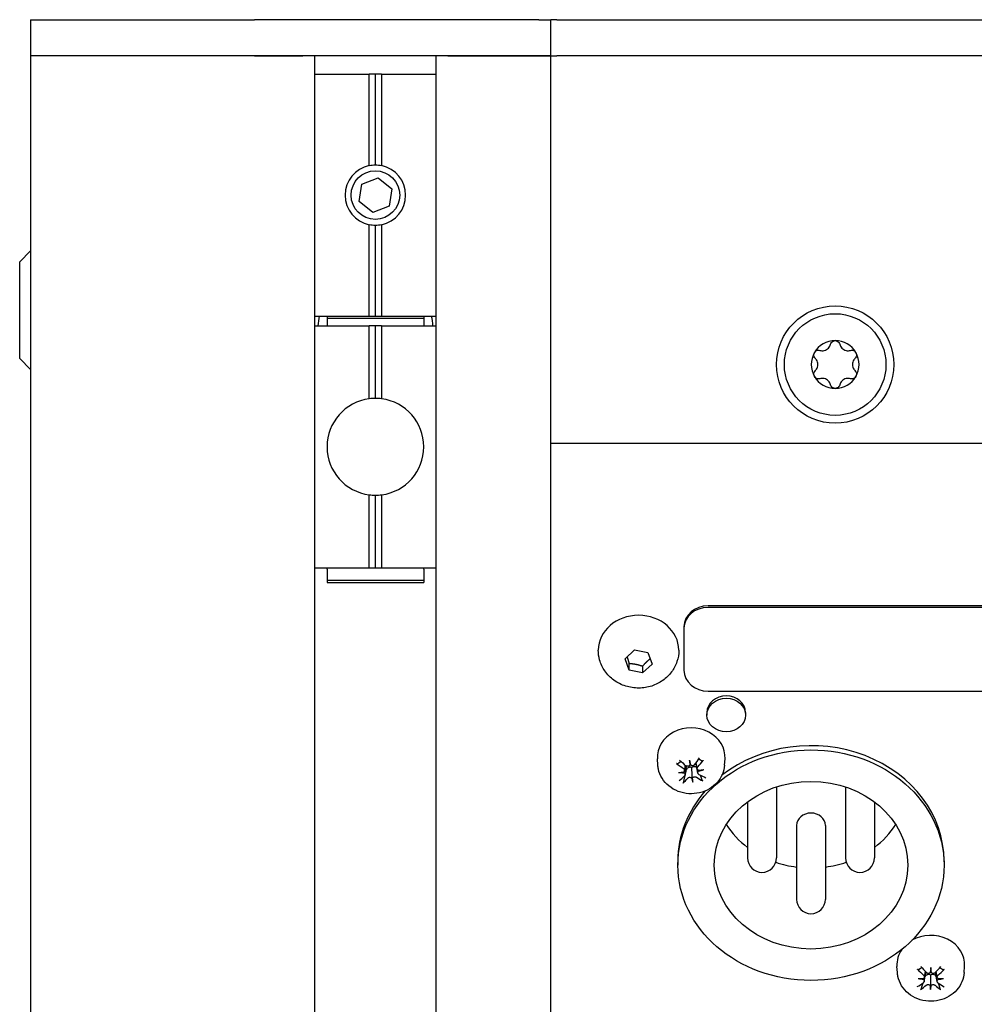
# Model space of a CAD drawing. Extents: x 1107 to 4046, y 937 to 3355.
# Tile 24 of 49: x 2081 to 2160, y 2683 to 2764. Entities that reach past the tile are written whole.
import ezdxf

# ---------------------------------------------------------------- set-up
doc = ezdxf.new("R2010")
doc.units = 0
doc.layers.add('KF_VIDA_L_+_C_REAR', color=7, linetype='CONTINUOUS')

# ---------------------------------------------------------------- blocks, each defined once
blk = doc.blocks.new('KF_VIDA_L_+_C_REAR')
at = {"layer": 'KF_VIDA_L_+_C_REAR'}
for p, q in [((-105, 1075), (-86.5, 1075)), ((-105, 1075), (-105, 1072)), ((-63, 1075), (-86.5, 1075)), ((-63, 1075), (-62, 1075)), ((-61.5, 1075), (-62, 1075)), ((-62, 1072), (-62, 1075)), ((-61.5, 1075), (61.5, 1075)), ((-86.5, 1072), (-105, 1072)), ((-86.5, 1072), (-105, 1072)), ((-105, 1072), (-105, 908)), ((-63, 1072), (-86.5, 1072)), ((-86.5, 1072), (-82.5, 1072)), ((-81.5, 946.356), (-81.5, 1072)), ((-71.5, 1072), (-71.5, 946.356)), ((-70.5, 1072), (-63, 1072)), ((-62, 1072), (-63, 1072)), ((-63, 1072), (-62, 1072)), ((-62, 1072), (-61.5, 1072)), ((-62, 908), (-62, 1072)), ((61.5, 1072), (-61.5, 1072)), ((61.5, 1072), (-61.5, 1072)), ((-81.5, 1070.5), (-77.01, 1070.5)), ((-77.01, 1062.947), (-77.01, 1070.5)), ((-76.5, 1070.5), (-77.01, 1070.5)), ((-76.5, 1063), (-76.5, 1070.5)), ((-75.99, 1070.5), (-76.5, 1070.5)), ((-75.99, 1070.5), (-75.99, 1062.947)), ((-75.99, 1070.5), (-71.5, 1070.5)), ((-77.846, 1059.98), (-77.624, 1061.406)), ((-77.624, 1061.406), (-76.278, 1061.926)), ((-76.278, 1061.926), (-75.154, 1061.02)), ((-75.154, 1061.02), (-75.376, 1059.594)), ((-76.722, 1059.074), (-77.846, 1059.98)), ((-75.376, 1059.594), (-76.722, 1059.074)), ((-77.01, 1050.5), (-77.01, 1058.053)), ((-76.5, 1050.5), (-76.5, 1058)), ((-75.99, 1058.053), (-75.99, 1050.5)), ((-105.9, 1055), (-105, 1055.9)), ((-105.9, 1047), (-105.9, 1055)), ((-81.5, 1050.5), (-77.01, 1050.5)), ((-80.5, 1050.5), (-80.5, 1050.332)), ((-80.5, 1050.332), (-80.5, 1049.7)), ((-80.5, 1050.332), (-72.5, 1050.332)), ((-77.01, 1050.5), (-76.5, 1050.5)), ((-76.5, 1050.5), (-75.99, 1050.5)), ((-75.99, 1050.5), (-71.5, 1050.5)), ((-72.5, 1050.5), (-72.5, 1050.332)), ((-72.5, 1050.332), (-72.5, 1049.7)), ((-81.5, 1049.7), (-77.01, 1049.7)), ((-77.01, 1043.667), (-77.01, 1049.7)), ((-76.5, 1049.7), (-77.01, 1049.7)), ((-76.5, 1043.7), (-76.5, 1049.7)), ((-75.99, 1049.7), (-76.5, 1049.7)), ((-75.99, 1049.7), (-75.99, 1043.667)), ((-75.99, 1049.7), (-71.5, 1049.7)), ((-105.9, 1047), (-105, 1046.1)), ((-62, 1040), (62, 1040)), ((-77.01, 1029.7), (-77.01, 1035.733)), ((-76.5, 1029.7), (-76.5, 1035.7)), ((-75.99, 1035.733), (-75.99, 1029.7)), ((-81.5, 1029.7), (-77.01, 1029.7)), ((-80.5, 1029.589), (-80.5, 1029.7)), ((-80.5, 1029.589), (-80.5, 1028.668)), ((-77.01, 1029.7), (-76.5, 1029.7)), ((-76.5, 1029.7), (-75.99, 1029.7)), ((-75.99, 1029.7), (-71.5, 1029.7)), ((-72.5, 1029.589), (-72.5, 1029.7)), ((-72.5, 1029.589), (-72.5, 1028.668)), ((-80.5, 1028.668), (-80.5, 1028.5)), ((-80.5, 1028.668), (-72.5, 1028.668)), ((-72.5, 1028.668), (-72.5, 1028.5)), ((-80.5, 1028.5), (-72.5, 1028.5)), ((49, 1026.556), (-49, 1026.556)), ((49, 1026.431), (-49, 1026.431)), ((-51, 1024.824), (-51, 1024.699)), ((-51, 1024.699), (-51, 1021.235)), ((-58.077, 1022.892), (-58.077, 1022.892)), ((-55.865, 1022.187), (-55.085, 1022.912)), ((-55.085, 1022.912), (-53.971, 1022.69)), ((-51.423, 1022.892), (-51.423, 1022.892)), ((-55.529, 1021.24), (-55.865, 1022.187)), ((-53.971, 1022.69), (-53.635, 1021.743)), ((-55.529, 1021.24), (-55.529, 1021.799)), ((-53.635, 1021.743), (-54.415, 1021.018)), ((-54.415, 1021.577), (-54.415, 1021.018)), ((-54.415, 1021.018), (-55.529, 1021.24)), ((-49, 1019.503), (49, 1019.503)), ((-49.1, 1017.729), (-49.1, 1017.529)), ((-45.9, 1017.729), (-45.9, 1017.529)), ((-53.159, 1013.391), (-53.195, 1013.901)), ((-50.952, 1012.931), (-50.873, 1013.378)), ((-50.899, 1012.582), (-50.775, 1013.286)), ((-50.534, 1013.81), (-50.481, 1013.522)), ((-49.9, 1013.094), (-49.99, 1013.602)), ((-49.848, 1012.742), (-49.976, 1013.463)), ((-47.641, 1013.391), (-47.605, 1013.901)), ((-50.266, 1011.999), (-50.319, 1012.421)), ((-43.36, 1011.595), (-43.36, 1005.719)), ((-37.64, 1011.595), (-37.64, 1005.719)), ((-45.74, 1010.36), (-45.74, 1005.719)), ((-35.26, 1010.36), (-35.26, 1005.719)), ((-41.69, 1008.404), (-41.69, 1002.299)), ((-39.31, 1008.404), (-39.31, 1002.299)), ((-51.5, 1005.474), (-51.5, 1005.124)), ((-29.5, 1005.474), (-29.5, 1005.124)), ((-33.359, 996.244), (-33.395, 996.754)), ((-31.133, 995.518), (-31.007, 996.232)), ((-31.13, 995.872), (-31.047, 996.343)), ((-30.592, 996.67), (-30.595, 996.379)), ((-30.07, 995.508), (-30.196, 996.221)), ((-30.067, 995.862), (-30.15, 996.33)), ((-27.841, 996.244), (-27.805, 996.754)), ((-30.608, 994.844), (-30.605, 995.27))]:
    blk.add_line(p, q, dxfattribs=at)
for centre, radius in [((-76.5, 1060.5), 2.009), ((-38.5, 1046.5), 4.85), ((-38.5, 1046.5), 4.2)]:
    blk.add_circle(centre, radius, dxfattribs=at)
for centre, radius, start, end in [((-76.5, 1060.5), 2.5, 101.77097, 258.22903), ((-76.5, 1060.5), 2.5, 281.77097, 78.22903), ((-76.5, 1049.5), 4.75, 167.8468, 177.58683), ((-76.5, 1049.5), 4.75, 2.41317, 12.1532), ((-38.5, 1046.5), 1.975, 90, 150), ((-38.5, 1046.5), 1.975, 30, 90), ((-38.5, 1046.5), 1.975, 150, 210), ((-38.5, 1046.5), 1.975, 330, 30), ((-38.5, 1046.5), 1.975, 210, 270), ((-38.5, 1046.5), 1.975, 270, 330), ((-76.5, 1039.7), 4, 97.32515, 262.67485), ((-76.5, 1039.7), 4, 90, 97.32515), ((-76.5, 1039.7), 4, 82.67485, 90), ((-76.5, 1039.7), 4, 277.32515, 82.67485), ((-76.5, 1039.7), 4, 262.67485, 270), ((-76.5, 1039.7), 4, 270, 277.32515), ((-44.55, 1005.719), 1.19, 180, 0), ((-36.45, 1005.719), 1.19, 180, 0), ((-40.5, 1002.299), 1.19, 180, 0)]:
    blk.add_arc(centre, radius, start, end, dxfattribs=at)
for centre, major_axis, ratio, start_param, end_param in [((-49, 1024.824), (-2, 0), 0.866025, 4.712389, 6.283185), ((-49, 1024.699), (-2, 0), 0.866025, 4.712389, 6.283185), ((-54.75, 1022.892), (-3.327, 0), 0.866025, 3.141593, 6.283185), ((-49, 1021.235), (-2, 0), 0.866025, 0, 1.570796), ((-47.5, 1017.729), (-1.6, 0), 0.866025, 3.141593, 6.283185), ((-50.4, 1014.048), (-2.8, 0), 0.866025, 3.081071, 6.343707), ((-40.5, 1005.474), (11, 0), 0.866025, 0, 2.303628), ((-50.147, 1015.186), (-2.693, -4.202), 0.204349, 1.272811, 1.414079), ((-50.228, 1015.554), (3.83, -3.199), 0.487544, 4.760394, 4.901662), ((-50.601, 1015.136), (-3.622, 3.433), 0.299178, 1.643806, 1.785074), ((-49.625, 1015.327), (0.136, 4.935), 0.18485, 1.888282, 1.979544), ((-51.164, 1015.156), (1.204, -4.788), 0.059928, 1.179535, 1.270798), ((-50.617, 1013.219), (-0.156, -0.485), 0.093706, 1.956235, 2.273531), ((-50.369, 1013.247), (-0.161, 0.45), 0.034474, 0.901825, 1.219122), ((-50.63, 1015.509), (2.863, 4.087), 0.403707, 4.427033, 4.568301), ((-50.257, 1014.618), (4.846, 0.948), 0.33364, 4.399981, 4.491244), ((-50.454, 1015.951), (-4.917, -0.444), 0.64158, 1.310336, 1.401599), ((-50.17, 1015.16), (-3.157, -3.865), 0.252748, 0.892022, 1.03329), ((-50.653, 1015.483), (2.355, 4.4), 0.355307, 3.974445, 4.115713), ((-51.111, 1012.416), (0.01, -0.6), 0.23427, 2.189954, 2.332814), ((-50.4, 1013.532), (-0.718, 0), 0.866025, 0.945385, 0.988081), ((-50.431, 1011.961), (0.151, 0.5), 0.11616, 0.437737, 0.755034), ((-49.636, 1015.403), (-0.355, 4.925), 0.24084, 2.225353, 2.316616), ((-50.183, 1011.988), (0.159, -0.466), 0.062822, 2.42209, 2.739387), ((-51.175, 1015.232), (0.728, -4.883), 0.115918, 0.829884, 0.921147), ((-50.199, 1015.534), (3.383, -3.669), 0.450136, 5.228574, 5.369842), ((-50.346, 1014.608), (4.924, 0.362), 0.340812, 4.79871, 4.889973), ((-50.543, 1015.941), (-4.8, -1.156), 0.634408, 1.575246, 1.666508), ((-49.658, 1012.577), (-0.026, 0.598), 0.232604, 0.846708, 0.989341), ((-50.572, 1015.116), (-4.014, 2.966), 0.336585, 2.011987, 2.153255), ((-40.5, 1005.474), (-11, 0), 0.866025, 5.630989, 6.283185), ((-40.5, 1008.404), (-1.19, 0), 0.866025, 3.141593, 6.283185), ((-40.5, 1011.824), (8, 0), 0.866025, 3.646277, 3.998206), ((-40.5, 1011.824), (8, 0), 0.866025, 5.426572, 5.778501), ((-40.5, 1011.824), (8, 0), 0.866025, 4.33983, 4.563085), ((-40.5, 1011.824), (8, 0), 0.866025, 4.861693, 5.084948), ((-30.6, 996.901), (2.8, 0), 0.866025, 6.222664, 8.443367), ((-30.6, 996.901), (-2.8, 0), 0.866025, 5.735468, 6.343707), ((-30.396, 998.384), (3.336, -3.711), 0.44609, 4.815361, 4.956628), ((-30.83, 998.014), (-3.145, 3.875), 0.251545, 1.691527, 1.832795), ((-29.824, 998.088), (0.707, 4.886), 0.118363, 1.882436, 1.973698), ((-30.719, 996.092), (-0.159, -0.467), 0.063988, 1.937752, 2.255049), ((-30.47, 996.09), (-0.159, 0.469), 0.067574, 0.884488, 1.201785), ((-31.376, 998.099), (0.643, -4.895), 0.125958, 1.166831, 1.258093), ((-30.373, 998.011), (-3.202, -3.828), 0.25731, 1.313877, 1.455145), ((-30.801, 998.387), (3.395, 3.658), 0.451187, 4.473979, 4.615247), ((-30.399, 997.988), (-3.633, -3.422), 0.300229, 0.939918, 1.081186), ((-30.549, 998.804), (-4.92, 0.412), 0.641745, 1.398387, 1.489649), ((-30.561, 997.46), (4.931, 0.257), 0.341414, 4.471179, 4.562442), ((-30.827, 998.364), (2.913, 4.052), 0.408268, 4.013087, 4.154354), ((-31.333, 995.354), (-0.009, -0.6), 0.234308, 2.169967, 2.311787), ((-30.73, 994.823), (0.156, 0.482), 0.089447, 0.418487, 0.735784), ((-30.481, 994.822), (0.156, -0.484), 0.092675, 2.403648, 2.720945), ((-30.37, 998.361), (2.85, -4.096), 0.402503, 5.275303, 5.416571), ((-30.804, 997.991), (-3.581, 3.476), 0.295132, 2.066254, 2.207522), ((-30.639, 998.805), (-4.927, -0.315), 0.642181, 1.661991, 1.753253), ((-29.869, 995.344), (-0.007, 0.6), 0.234409, 0.827507, 0.96934), ((-30.651, 997.461), (4.926, -0.336), 0.340978, 4.870539, 4.961802), ((-29.824, 998.166), (0.223, 4.932), 0.174809, 2.226278, 2.317541), ((-31.376, 998.176), (0.157, -4.935), 0.182404, 0.823749, 0.915012)]:
    blk.add_ellipse(centre, major_axis=major_axis, ratio=ratio, start_param=start_param, end_param=end_param, dxfattribs=at)
for centre, major_axis in [((-47.5, 1017.529), (-1.6, 0)), ((-40.5, 1005.124), (11, 0)), ((-40.5, 1005.124), (8, 0))]:
    blk.add_ellipse(centre, major_axis=major_axis, ratio=0.866025, dxfattribs=at)
for points in [[(-77.01, 1062.947), (-76.843, 1062.982), (-76.671, 1063), (-76.5, 1063)], [(-76.5, 1063), (-76.329, 1063), (-76.157, 1062.982), (-75.99, 1062.947)], [(-76.5, 1058), (-76.671, 1058), (-76.843, 1058.018), (-77.01, 1058.053)], [(-75.99, 1058.053), (-76.157, 1058.018), (-76.329, 1058), (-76.5, 1058)], [(-30.196, 996.221), (-30.199, 996.239), (-30.201, 996.257), (-30.202, 996.275)]]:
    blk.add_open_spline(points, degree=3, dxfattribs=at)
for points, knots in [([(-39.755, 1047.668), (-39.704, 1047.653), (-39.652, 1047.644), (-39.54, 1047.637), (-39.471, 1047.641), (-39.336, 1047.672), (-39.269, 1047.699), (-39.153, 1047.765), (-39.097, 1047.81), (-39.003, 1047.912), (-38.965, 1047.969), (-38.915, 1048.07), (-38.897, 1048.12), (-38.884, 1048.171)], [0.0316524, 0.0316524, 0.0316524, 0.0316524, 0.0483408, 0.0483408, 0.0683806, 0.0683806, 0.0884204, 0.0884204, 0.1084603, 0.1084603, 0.1285001, 0.1285001, 0.1451885, 0.1451885, 0.1451885, 0.1451885]), ([(-38.884, 1048.171), (-38.871, 1048.226), (-38.846, 1048.278), (-38.778, 1048.366), (-38.731, 1048.406), (-38.622, 1048.461), (-38.56, 1048.475), (-38.5, 1048.475)], [0.0210583, 0.0210583, 0.0210583, 0.0210583, 0.03895374, 0.03895374, 0.05689242, 0.05689242, 0.0748311, 0.0748311, 0.0748311, 0.0748311]), ([(-38.5, 1048.475), (-38.44, 1048.475), (-38.378, 1048.461), (-38.269, 1048.406), (-38.222, 1048.366), (-38.154, 1048.278), (-38.129, 1048.226), (-38.116, 1048.171)], [0.0748311, 0.0748311, 0.0748311, 0.0748311, 0.09276978, 0.09276978, 0.11070846, 0.11070846, 0.12860391, 0.12860391, 0.12860391, 0.12860391]), ([(-38.116, 1048.171), (-38.103, 1048.12), (-38.085, 1048.07), (-38.035, 1047.969), (-37.997, 1047.912), (-37.903, 1047.81), (-37.847, 1047.765), (-37.731, 1047.699), (-37.664, 1047.672), (-37.529, 1047.641), (-37.46, 1047.637), (-37.348, 1047.644), (-37.296, 1047.653), (-37.245, 1047.668)], [0.0316524, 0.0316524, 0.0316524, 0.0316524, 0.0483408, 0.0483408, 0.0683806, 0.0683806, 0.0884204, 0.0884204, 0.1084603, 0.1084603, 0.1285001, 0.1285001, 0.1451885, 0.1451885, 0.1451885, 0.1451885]), ([(-40.139, 1047.003), (-40.18, 1047.041), (-40.213, 1047.089), (-40.255, 1047.192), (-40.266, 1047.253), (-40.259, 1047.375), (-40.24, 1047.436), (-40.21, 1047.487)], [0.02105829, 0.02105829, 0.02105829, 0.02105829, 0.03895374, 0.03895374, 0.05689242, 0.05689242, 0.0748311, 0.0748311, 0.0748311, 0.0748311]), ([(-40.21, 1047.487), (-40.181, 1047.539), (-40.137, 1047.586), (-40.035, 1047.653), (-39.977, 1047.674), (-39.867, 1047.689), (-39.809, 1047.684), (-39.755, 1047.668)], [0.0748311, 0.0748311, 0.0748311, 0.0748311, 0.09276978, 0.09276978, 0.11070846, 0.11070846, 0.12860391, 0.12860391, 0.12860391, 0.12860391]), ([(-37.245, 1047.668), (-37.191, 1047.684), (-37.133, 1047.689), (-37.023, 1047.674), (-36.965, 1047.653), (-36.863, 1047.586), (-36.819, 1047.539), (-36.79, 1047.487)], [0.02105829, 0.02105829, 0.02105829, 0.02105829, 0.03895374, 0.03895374, 0.05689242, 0.05689242, 0.0748311, 0.0748311, 0.0748311, 0.0748311]), ([(-36.79, 1047.487), (-36.76, 1047.436), (-36.741, 1047.375), (-36.734, 1047.253), (-36.745, 1047.192), (-36.787, 1047.089), (-36.82, 1047.041), (-36.861, 1047.003)], [0.0748311, 0.0748311, 0.0748311, 0.0748311, 0.09276978, 0.09276978, 0.11070846, 0.11070846, 0.12860391, 0.12860391, 0.12860391, 0.12860391]), ([(-40.139, 1045.997), (-40.101, 1046.034), (-40.067, 1046.074), (-40.004, 1046.168), (-39.974, 1046.23), (-39.933, 1046.362), (-39.923, 1046.433), (-39.923, 1046.567), (-39.933, 1046.638), (-39.974, 1046.77), (-40.004, 1046.832), (-40.067, 1046.926), (-40.101, 1046.966), (-40.139, 1047.003)], [0.0316524, 0.0316524, 0.0316524, 0.0316524, 0.0483408, 0.0483408, 0.0683806, 0.0683806, 0.0884204, 0.0884204, 0.1084603, 0.1084603, 0.1285001, 0.1285001, 0.1451885, 0.1451885, 0.1451885, 0.1451885]), ([(-36.861, 1047.003), (-36.899, 1046.966), (-36.933, 1046.926), (-36.996, 1046.832), (-37.026, 1046.77), (-37.067, 1046.638), (-37.077, 1046.567), (-37.077, 1046.433), (-37.067, 1046.362), (-37.026, 1046.23), (-36.996, 1046.168), (-36.933, 1046.074), (-36.899, 1046.034), (-36.861, 1045.997)], [0.0316524, 0.0316524, 0.0316524, 0.0316524, 0.0483408, 0.0483408, 0.0683806, 0.0683806, 0.0884204, 0.0884204, 0.1084603, 0.1084603, 0.1285001, 0.1285001, 0.1451885, 0.1451885, 0.1451885, 0.1451885]), ([(-40.21, 1045.512), (-40.24, 1045.564), (-40.259, 1045.625), (-40.266, 1045.747), (-40.255, 1045.808), (-40.213, 1045.911), (-40.18, 1045.959), (-40.139, 1045.997)], [0.0748311, 0.0748311, 0.0748311, 0.0748311, 0.09276978, 0.09276978, 0.11070846, 0.11070846, 0.12860391, 0.12860391, 0.12860391, 0.12860391]), ([(-36.861, 1045.997), (-36.82, 1045.959), (-36.787, 1045.911), (-36.745, 1045.808), (-36.734, 1045.747), (-36.741, 1045.625), (-36.76, 1045.564), (-36.79, 1045.512)], [0.02105829, 0.02105829, 0.02105829, 0.02105829, 0.03895374, 0.03895374, 0.05689242, 0.05689242, 0.0748311, 0.0748311, 0.0748311, 0.0748311]), ([(-39.755, 1045.332), (-39.809, 1045.316), (-39.867, 1045.311), (-39.977, 1045.326), (-40.035, 1045.347), (-40.137, 1045.414), (-40.181, 1045.461), (-40.21, 1045.512)], [0.02105829, 0.02105829, 0.02105829, 0.02105829, 0.03895374, 0.03895374, 0.05689242, 0.05689242, 0.0748311, 0.0748311, 0.0748311, 0.0748311]), ([(-38.884, 1044.829), (-38.897, 1044.88), (-38.915, 1044.93), (-38.965, 1045.031), (-39.003, 1045.088), (-39.097, 1045.19), (-39.153, 1045.235), (-39.269, 1045.301), (-39.336, 1045.328), (-39.471, 1045.359), (-39.54, 1045.363), (-39.652, 1045.356), (-39.704, 1045.347), (-39.755, 1045.332)], [0.0316524, 0.0316524, 0.0316524, 0.0316524, 0.0483408, 0.0483408, 0.0683806, 0.0683806, 0.0884204, 0.0884204, 0.1084603, 0.1084603, 0.1285001, 0.1285001, 0.1451885, 0.1451885, 0.1451885, 0.1451885]), ([(-37.245, 1045.332), (-37.296, 1045.347), (-37.348, 1045.356), (-37.46, 1045.363), (-37.529, 1045.359), (-37.664, 1045.328), (-37.731, 1045.301), (-37.847, 1045.235), (-37.903, 1045.19), (-37.997, 1045.088), (-38.035, 1045.031), (-38.085, 1044.93), (-38.103, 1044.88), (-38.116, 1044.829)], [0.0316524, 0.0316524, 0.0316524, 0.0316524, 0.0483408, 0.0483408, 0.0683806, 0.0683806, 0.0884204, 0.0884204, 0.1084603, 0.1084603, 0.1285001, 0.1285001, 0.1451885, 0.1451885, 0.1451885, 0.1451885]), ([(-36.79, 1045.512), (-36.819, 1045.461), (-36.863, 1045.414), (-36.965, 1045.347), (-37.023, 1045.326), (-37.133, 1045.311), (-37.191, 1045.316), (-37.245, 1045.332)], [0.0748311, 0.0748311, 0.0748311, 0.0748311, 0.09276978, 0.09276978, 0.11070846, 0.11070846, 0.12860391, 0.12860391, 0.12860391, 0.12860391]), ([(-38.5, 1044.525), (-38.56, 1044.525), (-38.622, 1044.539), (-38.731, 1044.594), (-38.778, 1044.634), (-38.846, 1044.722), (-38.871, 1044.774), (-38.884, 1044.829)], [0.0748311, 0.0748311, 0.0748311, 0.0748311, 0.09276978, 0.09276978, 0.11070846, 0.11070846, 0.12860391, 0.12860391, 0.12860391, 0.12860391]), ([(-38.116, 1044.829), (-38.129, 1044.774), (-38.154, 1044.722), (-38.222, 1044.634), (-38.269, 1044.594), (-38.378, 1044.539), (-38.44, 1044.525), (-38.5, 1044.525)], [0.02105829, 0.02105829, 0.02105829, 0.02105829, 0.03895374, 0.03895374, 0.05689242, 0.05689242, 0.0748311, 0.0748311, 0.0748311, 0.0748311]), ([(-51.423, 1022.892), (-51.423, 1022.569), (-51.476, 1022.247), (-51.682, 1021.634), (-51.837, 1021.345), (-52.229, 1020.82), (-52.471, 1020.587), (-53.023, 1020.193), (-53.337, 1020.038), (-54.007, 1019.821), (-54.366, 1019.765), (-55.09, 1019.759), (-55.456, 1019.813), (-56.153, 1020.032), (-56.485, 1020.195), (-57.069, 1020.619), (-57.325, 1020.875), (-57.725, 1021.449), (-57.875, 1021.762), (-58.04, 1022.353), (-58.077, 1022.622), (-58.077, 1022.892)], [5.533481, 5.533481, 5.533481, 5.533481, 5.816977, 5.816977, 6.107268, 6.107268, 6.415579, 6.415579, 6.746629, 6.746629, 7.095876, 7.095876, 7.452035, 7.452035, 7.801661, 7.801661, 8.132109, 8.132109, 8.438186, 8.438186, 8.675074, 8.675074, 8.675074, 8.675074]), ([(-49.76, 1013.928), (-49.759, 1013.928), (-49.759, 1013.928), (-49.757, 1013.927), (-49.755, 1013.926), (-49.754, 1013.925)], [4.577711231, 4.577711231, 4.577711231, 4.577711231, 4.579494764, 4.579494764, 4.582884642, 4.582884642, 4.582884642, 4.582884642]), ([(-47.641, 1013.391), (-47.659, 1013.131), (-47.722, 1012.874), (-47.928, 1012.389), (-48.073, 1012.161), (-48.434, 1011.753), (-48.652, 1011.575), (-49.142, 1011.284), (-49.416, 1011.175), (-49.992, 1011.037), (-50.294, 1011.012), (-50.895, 1011.05), (-51.194, 1011.115), (-51.753, 1011.33), (-52.015, 1011.48), (-52.467, 1011.85), (-52.66, 1012.067), (-52.953, 1012.545), (-53.058, 1012.803), (-53.137, 1013.177), (-53.152, 1013.283), (-53.159, 1013.391)], [5.685711, 5.685711, 5.685711, 5.685711, 5.977718, 5.977718, 6.278161, 6.278161, 6.594763, 6.594763, 6.927375, 6.927375, 7.269676, 7.269676, 7.614073, 7.614073, 7.953023, 7.953023, 8.278388, 8.278388, 8.585708, 8.585708, 8.706261, 8.706261, 8.706261, 8.706261]), ([(-51.517, 1013.511), (-51.521, 1013.508), (-51.526, 1013.506), (-51.538, 1013.505), (-51.547, 1013.506), (-51.564, 1013.511), (-51.574, 1013.516), (-51.589, 1013.525), (-51.596, 1013.53), (-51.602, 1013.535)], [0.02933377, 0.02933377, 0.02933377, 0.02933377, 0.03193592, 0.03193592, 0.03511811, 0.03511811, 0.03831179, 0.03831179, 0.04057572, 0.04057572, 0.04057572, 0.04057572]), ([(-51.039, 1013.118), (-51.018, 1013.103), (-50.998, 1013.084), (-50.968, 1013.04), (-50.958, 1013.016), (-50.948, 1012.97), (-50.948, 1012.945), (-50.959, 1012.899), (-50.971, 1012.877), (-50.993, 1012.85), (-51.002, 1012.841), (-51.012, 1012.833)], [0, 0, 0, 0, 0.00790457, 0.00790457, 0.01580914, 0.01580914, 0.02362349, 0.02362349, 0.03143784, 0.03143784, 0.03552688, 0.03552688, 0.03552688, 0.03552688]), ([(-50.516, 1013.388), (-50.521, 1013.38), (-50.527, 1013.373), (-50.549, 1013.347), (-50.57, 1013.33), (-50.618, 1013.306), (-50.645, 1013.299), (-50.696, 1013.294), (-50.725, 1013.296), (-50.778, 1013.311), (-50.804, 1013.324), (-50.828, 1013.341), (-50.831, 1013.344), (-50.835, 1013.347)], [0.01297469, 0.01297469, 0.01297469, 0.01297469, 0.01587761, 0.01587761, 0.02368746, 0.02368746, 0.03149731, 0.03149731, 0.03935628, 0.03935628, 0.04721526, 0.04721526, 0.04854193, 0.04854193, 0.04854193, 0.04854193]), ([(-50.779, 1013.043), (-50.777, 1013.047), (-50.775, 1013.051), (-50.757, 1013.084), (-50.736, 1013.113), (-50.687, 1013.165), (-50.658, 1013.188), (-50.606, 1013.219), (-50.578, 1013.231), (-50.52, 1013.246), (-50.489, 1013.247), (-50.433, 1013.24), (-50.404, 1013.231), (-50.364, 1013.21), (-50.352, 1013.202), (-50.34, 1013.194)], [0.13266454, 0.13266454, 0.13266454, 0.13266454, 0.13393176, 0.13393176, 0.14394336, 0.14394336, 0.15395497, 0.15395497, 0.162444, 0.162444, 0.17093303, 0.17093303, 0.17942206, 0.17942206, 0.18349616, 0.18349616, 0.18349616, 0.18349616]), ([(-50.771, 1013.31), (-50.771, 1013.307), (-50.772, 1013.303), (-50.773, 1013.295), (-50.774, 1013.291), (-50.775, 1013.286)], [-0.02101326, -0.02101326, -0.02101326, -0.02101326, -0.020023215, -0.020023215, -0.018627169, -0.018627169, -0.018627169, -0.018627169]), ([(-50.117, 1013.426), (-50.132, 1013.406), (-50.152, 1013.387), (-50.199, 1013.358), (-50.226, 1013.348), (-50.277, 1013.339), (-50.305, 1013.338), (-50.36, 1013.348), (-50.386, 1013.358), (-50.418, 1013.379), (-50.429, 1013.387), (-50.439, 1013.397)], [0, 0, 0, 0, 0.00790457, 0.00790457, 0.01580914, 0.01580914, 0.02362349, 0.02362349, 0.03143784, 0.03143784, 0.03552648, 0.03552648, 0.03552648, 0.03552648]), ([(-50.34, 1013.194), (-50.331, 1013.205), (-50.321, 1013.215), (-50.287, 1013.244), (-50.26, 1013.26), (-50.208, 1013.279), (-50.179, 1013.283), (-50.12, 1013.282), (-50.091, 1013.276), (-50.035, 1013.257), (-50.003, 1013.241), (-49.957, 1013.209), (-49.941, 1013.196), (-49.926, 1013.182)], [-0.04956441, -0.04956441, -0.04956441, -0.04956441, -0.0454903, -0.0454903, -0.03700127, -0.03700127, -0.02851224, -0.02851224, -0.02002322, -0.02002322, -0.01001161, -0.01001161, -0.00419265, -0.00419265, -0.00419265, -0.00419265]), ([(-50.319, 1012.421), (-50.322, 1012.511), (-50.325, 1012.604), (-50.332, 1012.856), (-50.336, 1013.025), (-50.34, 1013.194)], [-2.5352359, -2.5352359, -2.5352359, -2.5352359, -2.4966866, -2.4966866, -2.4120902, -2.4120902, -2.4120902, -2.4120902]), ([(-49.976, 1013.463), (-49.977, 1013.467), (-49.977, 1013.471), (-49.981, 1013.498), (-49.982, 1013.521), (-49.98, 1013.542)], [0.161283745, 0.161283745, 0.161283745, 0.161283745, 0.162444, 0.162444, 0.169243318, 0.169243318, 0.169243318, 0.169243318]), ([(-49.798, 1012.967), (-49.807, 1012.971), (-49.815, 1012.976), (-49.843, 1012.993), (-49.861, 1013.011), (-49.889, 1013.052), (-49.898, 1013.076), (-49.905, 1013.122), (-49.903, 1013.147), (-49.889, 1013.196), (-49.876, 1013.22), (-49.858, 1013.243), (-49.855, 1013.246), (-49.852, 1013.249)], [0.01297328, 0.01297328, 0.01297328, 0.01297328, 0.01583576, 0.01583576, 0.02366653, 0.02366653, 0.03149729, 0.03149729, 0.03937798, 0.03937798, 0.04725866, 0.04725866, 0.04854279, 0.04854279, 0.04854279, 0.04854279]), ([(-49.408, 1013.778), (-49.413, 1013.772), (-49.418, 1013.766), (-49.43, 1013.754), (-49.439, 1013.747), (-49.452, 1013.739), (-49.46, 1013.736), (-49.47, 1013.734), (-49.474, 1013.735), (-49.477, 1013.737)], [0.01054454, 0.01054454, 0.01054454, 0.01054454, 0.01280848, 0.01280848, 0.01600216, 0.01600216, 0.01918435, 0.01918435, 0.0217865, 0.0217865, 0.0217865, 0.0217865]), ([(-51.002, 1012.766), (-50.993, 1012.762), (-50.985, 1012.757), (-50.957, 1012.736), (-50.939, 1012.717), (-50.911, 1012.675), (-50.902, 1012.652), (-50.895, 1012.608), (-50.897, 1012.584), (-50.911, 1012.54), (-50.924, 1012.52), (-50.942, 1012.501), (-50.945, 1012.499), (-50.948, 1012.496)], [0.01297328, 0.01297328, 0.01297328, 0.01297328, 0.01583576, 0.01583576, 0.02366653, 0.02366653, 0.03149729, 0.03149729, 0.03937798, 0.03937798, 0.04725866, 0.04725866, 0.04854279, 0.04854279, 0.04854279, 0.04854279]), ([(-50.683, 1012.319), (-50.668, 1012.336), (-50.648, 1012.351), (-50.601, 1012.374), (-50.574, 1012.382), (-50.523, 1012.389), (-50.495, 1012.389), (-50.44, 1012.379), (-50.414, 1012.37), (-50.382, 1012.353), (-50.371, 1012.345), (-50.361, 1012.337)], [0, 0, 0, 0, 0.00790457, 0.00790457, 0.01580914, 0.01580914, 0.02362349, 0.02362349, 0.03143784, 0.03143784, 0.03552648, 0.03552648, 0.03552648, 0.03552648]), ([(-50.284, 1012.346), (-50.279, 1012.353), (-50.273, 1012.359), (-50.251, 1012.382), (-50.23, 1012.398), (-50.182, 1012.421), (-50.155, 1012.429), (-50.104, 1012.436), (-50.075, 1012.435), (-50.022, 1012.426), (-49.996, 1012.416), (-49.972, 1012.403), (-49.969, 1012.401), (-49.965, 1012.398)], [0.01297469, 0.01297469, 0.01297469, 0.01297469, 0.01587761, 0.01587761, 0.02368746, 0.02368746, 0.03149731, 0.03149731, 0.03935628, 0.03935628, 0.04721526, 0.04721526, 0.04854193, 0.04854193, 0.04854193, 0.04854193]), ([(-49.761, 1012.628), (-49.782, 1012.639), (-49.802, 1012.655), (-49.832, 1012.692), (-49.842, 1012.714), (-49.852, 1012.757), (-49.852, 1012.782), (-49.841, 1012.829), (-49.829, 1012.852), (-49.807, 1012.882), (-49.798, 1012.892), (-49.788, 1012.901)], [0, 0, 0, 0, 0.00788959, 0.00788959, 0.01577917, 0.01577917, 0.0236085, 0.0236085, 0.03143783, 0.03143783, 0.03552687, 0.03552687, 0.03552687, 0.03552687]), ([(-51.027, 1012), (-51.029, 1011.993), (-51.031, 1011.984), (-51.038, 1011.967), (-51.043, 1011.956), (-51.054, 1011.937), (-51.061, 1011.927), (-51.071, 1011.914), (-51.076, 1011.908), (-51.08, 1011.904)], [0.02933377, 0.02933377, 0.02933377, 0.02933377, 0.03193592, 0.03193592, 0.03511811, 0.03511811, 0.03831179, 0.03831179, 0.04057572, 0.04057572, 0.04057572, 0.04057572]), ([(-49.438, 1012.086), (-49.444, 1012.089), (-49.451, 1012.094), (-49.465, 1012.104), (-49.474, 1012.113), (-49.488, 1012.128), (-49.496, 1012.138), (-49.505, 1012.154), (-49.509, 1012.162), (-49.512, 1012.168)], [0.01054454, 0.01054454, 0.01054454, 0.01054454, 0.01280848, 0.01280848, 0.01600216, 0.01600216, 0.01918435, 0.01918435, 0.0217865, 0.0217865, 0.0217865, 0.0217865]), ([(-27.841, 996.244), (-27.859, 995.983), (-27.922, 995.726), (-28.128, 995.241), (-28.273, 995.014), (-28.634, 994.606), (-28.852, 994.428), (-29.342, 994.137), (-29.616, 994.027), (-30.192, 993.89), (-30.494, 993.865), (-31.095, 993.903), (-31.394, 993.967), (-31.953, 994.183), (-32.215, 994.332), (-32.667, 994.702), (-32.86, 994.92), (-33.153, 995.398), (-33.258, 995.655), (-33.337, 996.029), (-33.352, 996.136), (-33.359, 996.244)], [5.550584, 5.550584, 5.550584, 5.550584, 5.842591, 5.842591, 6.143034, 6.143034, 6.459636, 6.459636, 6.792248, 6.792248, 7.134549, 7.134549, 7.478946, 7.478946, 7.817896, 7.817896, 8.143261, 8.143261, 8.450581, 8.450581, 8.571134, 8.571134, 8.571134, 8.571134]), ([(-31.622, 996.489), (-31.626, 996.486), (-31.631, 996.485), (-31.641, 996.486), (-31.65, 996.488), (-31.665, 996.495), (-31.674, 996.5), (-31.688, 996.511), (-31.694, 996.517), (-31.7, 996.522)], [0.02933377, 0.02933377, 0.02933377, 0.02933377, 0.03193592, 0.03193592, 0.03511811, 0.03511811, 0.03831179, 0.03831179, 0.04057572, 0.04057572, 0.04057572, 0.04057572]), ([(-31.196, 996.043), (-31.176, 996.025), (-31.159, 996.004), (-31.136, 995.958), (-31.129, 995.932), (-31.127, 995.886), (-31.13, 995.861), (-31.149, 995.816), (-31.163, 995.796), (-31.19, 995.772), (-31.2, 995.764), (-31.211, 995.757)], [0, 0, 0, 0, 0.00790457, 0.00790457, 0.01580914, 0.01580914, 0.02362349, 0.02362349, 0.03143784, 0.03143784, 0.03552688, 0.03552688, 0.03552688, 0.03552688]), ([(-31.053, 995.945), (-31.051, 995.948), (-31.048, 995.952), (-31.027, 995.982), (-31.002, 996.009), (-30.948, 996.055), (-30.918, 996.074), (-30.863, 996.099), (-30.834, 996.108), (-30.775, 996.116), (-30.745, 996.114), (-30.69, 996.1), (-30.662, 996.088), (-30.625, 996.062), (-30.614, 996.053), (-30.604, 996.043)], [0.13266454, 0.13266454, 0.13266454, 0.13266454, 0.13393176, 0.13393176, 0.14394336, 0.14394336, 0.15395497, 0.15395497, 0.162444, 0.162444, 0.17093303, 0.17093303, 0.17942206, 0.17942206, 0.18349616, 0.18349616, 0.18349616, 0.18349616]), ([(-31.001, 996.294), (-31.001, 996.291), (-31.001, 996.288), (-31.002, 996.268), (-31.004, 996.25), (-31.007, 996.232)], [-0.02933597, -0.02933597, -0.02933597, -0.02933597, -0.028512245, -0.028512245, -0.023386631, -0.023386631, -0.023386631, -0.023386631]), ([(-30.634, 996.25), (-30.64, 996.242), (-30.647, 996.236), (-30.672, 996.213), (-30.696, 996.199), (-30.747, 996.18), (-30.775, 996.176), (-30.827, 996.177), (-30.855, 996.183), (-30.906, 996.204), (-30.929, 996.219), (-30.951, 996.24), (-30.954, 996.243), (-30.957, 996.246)], [0.01297469, 0.01297469, 0.01297469, 0.01297469, 0.01587761, 0.01587761, 0.02368746, 0.02368746, 0.03149731, 0.03149731, 0.03935628, 0.03935628, 0.04721526, 0.04721526, 0.04854193, 0.04854193, 0.04854193, 0.04854193]), ([(-30.605, 995.27), (-30.605, 995.359), (-30.605, 995.453), (-30.604, 995.705), (-30.604, 995.874), (-30.604, 996.043)], [-2.5352359, -2.5352359, -2.5352359, -2.5352359, -2.4966866, -2.4966866, -2.4120902, -2.4120902, -2.4120902, -2.4120902]), ([(-30.604, 996.043), (-30.593, 996.053), (-30.582, 996.062), (-30.544, 996.087), (-30.516, 996.099), (-30.462, 996.112), (-30.431, 996.113), (-30.372, 996.105), (-30.344, 996.096), (-30.289, 996.07), (-30.259, 996.051), (-30.205, 996.004), (-30.181, 995.976), (-30.162, 995.949), (-30.16, 995.946), (-30.157, 995.942), (-30.155, 995.939)], [-0.04956441, -0.04956441, -0.04956441, -0.04956441, -0.0454903, -0.0454903, -0.03700127, -0.03700127, -0.02851224, -0.02851224, -0.02002322, -0.02002322, -0.01001161, -0.01001161, 0, 0, 0, 0.00126722, 0.00126722, 0.00126722, 0.00126722]), ([(-30.234, 996.241), (-30.251, 996.223), (-30.274, 996.206), (-30.324, 996.183), (-30.352, 996.176), (-30.404, 996.173), (-30.433, 996.176), (-30.485, 996.192), (-30.509, 996.205), (-30.538, 996.229), (-30.548, 996.239), (-30.557, 996.249)], [0, 0, 0, 0, 0.00790457, 0.00790457, 0.01580914, 0.01580914, 0.02362349, 0.02362349, 0.03143784, 0.03143784, 0.03552648, 0.03552648, 0.03552648, 0.03552648]), ([(-29.988, 995.749), (-29.996, 995.754), (-30.003, 995.759), (-30.028, 995.78), (-30.044, 995.799), (-30.064, 995.843), (-30.069, 995.868), (-30.069, 995.914), (-30.064, 995.939), (-30.042, 995.986), (-30.026, 996.008), (-30.005, 996.029), (-30.002, 996.032), (-29.999, 996.035)], [0.01297328, 0.01297328, 0.01297328, 0.01297328, 0.01583576, 0.01583576, 0.02366653, 0.02366653, 0.03149729, 0.03149729, 0.03937798, 0.03937798, 0.04725866, 0.04725866, 0.04854279, 0.04854279, 0.04854279, 0.04854279]), ([(-29.487, 996.507), (-29.493, 996.502), (-29.5, 996.496), (-29.513, 996.486), (-29.523, 996.48), (-29.538, 996.474), (-29.546, 996.472), (-29.558, 996.471), (-29.562, 996.473), (-29.566, 996.475)], [0.01054454, 0.01054454, 0.01054454, 0.01054454, 0.01280848, 0.01280848, 0.01600216, 0.01600216, 0.01918435, 0.01918435, 0.0217865, 0.0217865, 0.0217865, 0.0217865]), ([(-31.212, 995.69), (-31.204, 995.685), (-31.197, 995.679), (-31.172, 995.655), (-31.156, 995.634), (-31.136, 995.589), (-31.131, 995.565), (-31.131, 995.521), (-31.136, 995.498), (-31.158, 995.456), (-31.174, 995.437), (-31.195, 995.421), (-31.198, 995.418), (-31.201, 995.416)], [0.01297328, 0.01297328, 0.01297328, 0.01297328, 0.01583576, 0.01583576, 0.02366653, 0.02366653, 0.03149729, 0.03149729, 0.03937798, 0.03937798, 0.04725866, 0.04725866, 0.04854279, 0.04854279, 0.04854279, 0.04854279]), ([(-30.966, 995.21), (-30.949, 995.224), (-30.926, 995.237), (-30.876, 995.255), (-30.848, 995.26), (-30.796, 995.261), (-30.767, 995.257), (-30.715, 995.241), (-30.691, 995.229), (-30.662, 995.208), (-30.652, 995.199), (-30.643, 995.19)], [0, 0, 0, 0, 0.00790457, 0.00790457, 0.01580914, 0.01580914, 0.02362349, 0.02362349, 0.03143784, 0.03143784, 0.03552648, 0.03552648, 0.03552648, 0.03552648]), ([(-30.566, 995.19), (-30.56, 995.196), (-30.553, 995.202), (-30.528, 995.222), (-30.504, 995.235), (-30.453, 995.252), (-30.425, 995.257), (-30.373, 995.258), (-30.345, 995.254), (-30.294, 995.238), (-30.271, 995.226), (-30.249, 995.21), (-30.246, 995.207), (-30.243, 995.205)], [0.01297469, 0.01297469, 0.01297469, 0.01297469, 0.01587761, 0.01587761, 0.02368746, 0.02368746, 0.03149731, 0.03149731, 0.03935628, 0.03935628, 0.04721526, 0.04721526, 0.04854193, 0.04854193, 0.04854193, 0.04854193]), ([(-30.004, 995.408), (-30.024, 995.422), (-30.041, 995.439), (-30.064, 995.48), (-30.071, 995.503), (-30.073, 995.547), (-30.07, 995.571), (-30.051, 995.617), (-30.037, 995.638), (-30.01, 995.665), (-30, 995.674), (-29.989, 995.682)], [0, 0, 0, 0, 0.00788959, 0.00788959, 0.01577917, 0.01577917, 0.0236085, 0.0236085, 0.03143783, 0.03143783, 0.03552687, 0.03552687, 0.03552687, 0.03552687]), ([(-31.372, 994.935), (-31.374, 994.928), (-31.377, 994.92), (-31.386, 994.903), (-31.392, 994.893), (-31.405, 994.875), (-31.413, 994.866), (-31.425, 994.854), (-31.431, 994.849), (-31.436, 994.846)], [0.02933377, 0.02933377, 0.02933377, 0.02933377, 0.03193592, 0.03193592, 0.03511811, 0.03511811, 0.03831179, 0.03831179, 0.04057572, 0.04057572, 0.04057572, 0.04057572]), ([(-29.781, 994.835), (-29.786, 994.838), (-29.792, 994.843), (-29.804, 994.855), (-29.812, 994.865), (-29.824, 994.882), (-29.831, 994.893), (-29.839, 994.909), (-29.842, 994.918), (-29.844, 994.925)], [0.01054454, 0.01054454, 0.01054454, 0.01054454, 0.01280848, 0.01280848, 0.01600216, 0.01600216, 0.01918435, 0.01918435, 0.0217865, 0.0217865, 0.0217865, 0.0217865])]:
    blk.add_open_spline(points, degree=3, knots=knots, dxfattribs=at)
for points, weights in [([(-55.704, 1022.336), (-55.623, 1022.109), (-55.529, 1021.799)], [1.0771908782, 1.08086152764, 1]), ([(-54.415, 1021.577), (-54.089, 1021.948), (-53.791, 1022.184)], [1, 1.12587819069, 1.04690487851]), ([(-55.529, 1021.799), (-54.972, 1021.77), (-54.415, 1021.577)], [1, 1.15470053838, 1]), ([(-51.517, 1013.511), (-51.364, 1013.618), (-51.247, 1013.701)], [1.00343209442, 1.02124033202, 1.02224830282]), ([(-49.773, 1013.909), (-49.65, 1013.838), (-49.477, 1013.737)], [1.02104065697, 1.02720141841, 1.00343209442]), ([(-51.027, 1012), (-50.879, 1012.648), (-50.795, 1013.013)], [1.00343209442, 1.04282988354, 1]), ([(-50.795, 1013.013), (-50.787, 1013.029), (-50.779, 1013.043)], [1, 1.0209390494, 1.04184845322]), ([(-49.665, 1012.579), (-49.596, 1012.395), (-49.512, 1012.168)], [1.02123678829, 1.01781037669, 1.00343209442]), ([(-31.622, 996.489), (-31.46, 996.592), (-31.339, 996.669)], [1.00343209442, 1.02389383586, 1.02217568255]), ([(-29.848, 996.656), (-29.727, 996.579), (-29.566, 996.475)], [1.02222829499, 1.02354136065, 1.00343209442]), ([(-31.372, 994.935), (-31.294, 995.191), (-31.231, 995.396)], [1.00343209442, 1.01916845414, 1.02178635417]), ([(-31.059, 995.936), (-31.056, 995.94), (-31.053, 995.945)], [1.02874311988, 1.03529724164, 1.04184845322]), ([(-30.155, 995.939), (-30.149, 995.93), (-30.143, 995.921)], [1.04184845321, 1.02859776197, 1.01533516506]), ([(-29.983, 995.393), (-29.921, 995.186), (-29.844, 994.925)], [1.02185523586, 1.01938279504, 1.00343209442])]:
    blk.add_rational_spline(points, weights, degree=2, dxfattribs=at)

msp = doc.modelspace()

# ---------------------------------------------------------------- block references
at = {"layer": 'KF_VIDA_L_+_C_REAR'}
msp.add_blockref('KF_VIDA_L_+_C_REAR', (2186.979, 1689.213), dxfattribs=at)

doc.saveas('drawing.dxf')
